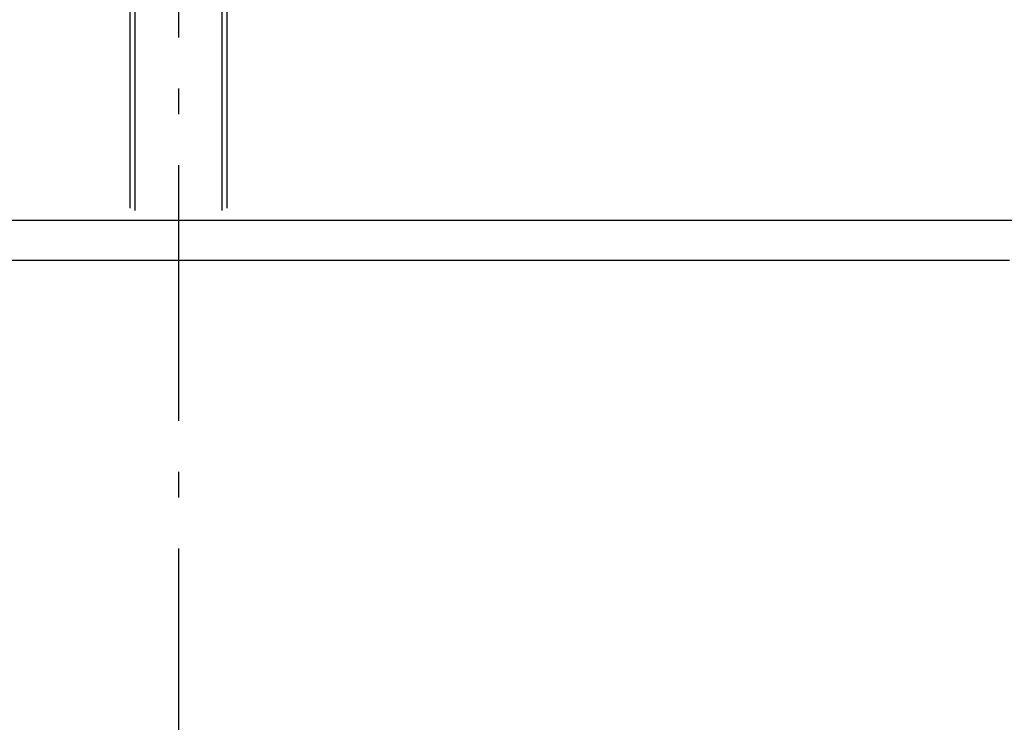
# Model space of a CAD drawing. Header units: millimetres. Extents: x -8544 to 51179, y -2070 to 13050.
# Tile 135 of 168: x 35106 to 37032, y 6010 to 7385. Entities that reach past the tile are written whole.
import ezdxf
from ezdxf.enums import TextEntityAlignment as Align

# ---------------------------------------------------------------- set-up
doc = ezdxf.new("R2010")
doc.units = ezdxf.units.MM
doc.header["$LTSCALE"] = 0.5
doc.header["$MEASUREMENT"] = 0
doc.linetypes.add('Akselinje', pattern=[1500, 1000, -200, 100, -200])
doc.linetypes.add('PLINE', pattern=[0])
for name, color, linetype in [('222- Søyler', 7, 'Continuous'), ('24-- Innervegger(Nye konstruksjoner)', 7, 'Continuous'), ('25-- Dekker(Nye konstruksjoner)', 7, 'Continuous'), ('82-- Modullinjer', 7, 'Continuous')]:
    doc.layers.add(name, color=color, linetype=linetype)
doc.styles.add('GENERATED_STYLE_1', font='arial.ttf')

# ---------------------------------------------------------------- blocks, each defined once
blk = doc.blocks.new('Standard grid marker[13]', base_point=(35416.9, 12550))
at = {"layer": '82-- Modullinjer', "linetype": 'Akselinje'}
blk.add_line((35416.9, 12350), (35416.9, 1550), dxfattribs=at)
at = {"layer": '82-- Modullinjer', "style": 'GENERATED_STYLE_1'}
for tag, p in [('AC_MarkerText_1_0', (35416.9, 12887.5)), ('AC_MarkerText_1_1', (35416.9, 1187.5))]:
    blk.add_attdef(tag, text='', height=175, rotation=360, dxfattribs=at).set_placement(p, align=Align.TOP_CENTER)

msp = doc.modelspace()

# ---------------------------------------------------------------- linework, layer by layer
at = {"layer": '222- Søyler', "linetype": 'PLINE'}
for p, q in [((35321.9, 7016.1), (35321.9, 8202)), ((35331.9, 7011.4), (35331.9, 8202)), ((35501.9, 7011.4), (35501.9, 8202)), ((35511.9, 7016.1), (35511.9, 8202))]:
    msp.add_line(p, q, dxfattribs=at)
at = {"layer": '24-- Innervegger(Nye konstruksjoner)', "linetype": 'PLINE'}
msp.add_line((34871.9, 6914.3), (37041.9, 6914.3), dxfattribs=at)
at = {"layer": '25-- Dekker(Nye konstruksjoner)', "linetype": 'PLINE'}
msp.add_line((28334.4, 6992.8), (38899.4, 6992.8), dxfattribs=at)

# ---------------------------------------------------------------- block references
at = {"layer": '82-- Modullinjer', "linetype": 'PLINE'}
msp.add_blockref('Standard grid marker[13]', (35416.9, 12550), dxfattribs=at)

doc.saveas('drawing.dxf')
